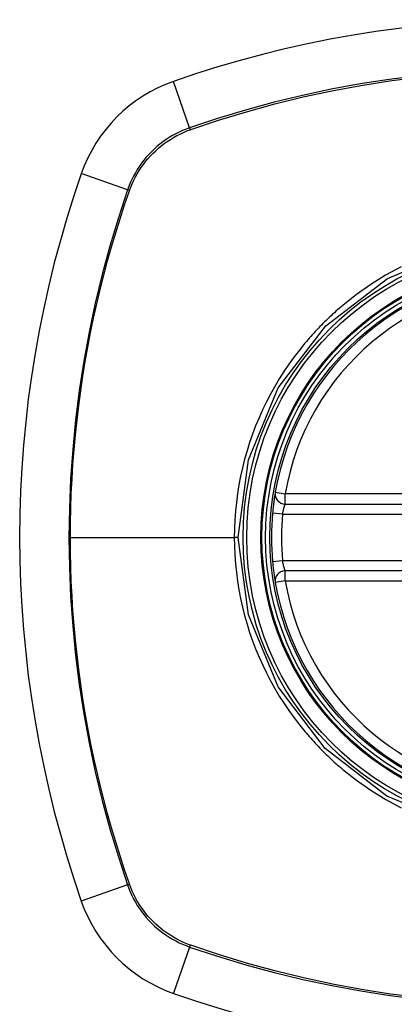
# Model space of a CAD drawing. Header units: inches. Extents: x 25 to 627, y 68 to 290.
# Tile 96 of 250: x 206.969 to 207.412, y 176.08 to 177.241. Entities that reach past the tile are written whole.
import ezdxf

# ---------------------------------------------------------------- set-up
doc = ezdxf.new("R2010")
doc.units = ezdxf.units.IN
doc.header["$MEASUREMENT"] = 0
doc.layers.add('Visible Edges(ANSI)', color=7, linetype='Continuous', lineweight=25)
doc.layers.add('Visible Tangent Edges(ANSI)', color=7, linetype='Continuous', lineweight=25)

msp = doc.modelspace()

# ---------------------------------------------------------------- linework, layer by layer
at = {"layer": 'Visible Edges(ANSI)'}
for p, q in [((207.2828, 176.6702), (207.8764, 176.6702)), ((207.8764, 176.5915), (207.2828, 176.5915))]:
    msp.add_line(p, q, dxfattribs=at)
at = {"layer": 'Visible Edges(ANSI)', "flags": 128}
for points in [[(207.2712, 176.6841), (207.2712, 176.684), (207.2712, 176.6838), (207.2711, 176.6836), (207.2711, 176.6832), (207.271, 176.6827), (207.2709, 176.6822), (207.2708, 176.6815), (207.2706, 176.6807), (207.2705, 176.6799), (207.2704, 176.6789), (207.2702, 176.6779), (207.27, 176.6768), (207.2699, 176.6756), (207.2697, 176.6744), (207.2695, 176.6731), (207.2693, 176.6717), (207.2691, 176.6703), (207.269, 176.6688), (207.2688, 176.6674), (207.2686, 176.6658), (207.2684, 176.6643), (207.2683, 176.6627), (207.2681, 176.6611), (207.268, 176.6595)], [(207.268, 176.6022), (207.2681, 176.6006), (207.2683, 176.599), (207.2684, 176.5974), (207.2686, 176.5959), (207.2688, 176.5943), (207.269, 176.5928), (207.2691, 176.5914), (207.2693, 176.59), (207.2695, 176.5886), (207.2697, 176.5873), (207.2699, 176.5861), (207.27, 176.5849), (207.2702, 176.5838), (207.2704, 176.5828), (207.2705, 176.5818), (207.2706, 176.581), (207.2708, 176.5802), (207.2709, 176.5795), (207.271, 176.579), (207.2711, 176.5785), (207.2711, 176.5782), (207.2712, 176.5779), (207.2712, 176.5777), (207.2712, 176.5777)]]:
    msp.add_lwpolyline(points, dxfattribs=at)
at = {"layer": 'Visible Edges(ANSI)'}
for radius in [0.3199, 0.315]:
    msp.add_circle((207.5796, 176.6309), radius, dxfattribs=at)
for centre, radius, start, end in [((207.5796, 175.9419), 1.2992, 70.7337, 109.2663), ((207.2094, 177.0011), 0.1772, 109.2663, 160.7337), ((208.2686, 176.6309), 1.2992, 160.7337, 199.2663), ((207.5796, 176.6309), 0.313, 9.784, 170.216), ((207.2828, 176.682), 0.0118, 170.216, 270), ((207.5796, 176.6309), 0.313, 174.7499, 185.2501), ((207.2828, 176.5797), 0.0118, 90, 189.784), ((207.5796, 176.6309), 0.313, 189.784, 350.216), ((207.2094, 176.2606), 0.1772, 199.2663, 250.7337), ((207.5796, 177.3198), 1.2992, 250.7337, 289.2663)]:
    msp.add_arc(centre, radius, start, end, dxfattribs=at)
at = {"layer": 'Visible Tangent Edges(ANSI)'}
for p, q in [((207.1701, 177.1137), (207.1509, 177.1683)), ((207.1708, 177.1114), (207.1713, 177.1116)), ((207.0968, 177.0404), (207.0422, 177.0596)), ((207.0989, 177.0392), (207.0991, 177.0397)), ((207.2712, 176.6841), (207.2828, 176.682)), ((207.2828, 176.6702), (207.2828, 176.682)), ((207.8764, 176.682), (207.2828, 176.682)), ((207.2797, 176.6584), (207.268, 176.6595)), ((207.2797, 176.6584), (207.8796, 176.6584)), ((207.0293, 176.6309), (207.2228, 176.6309)), ((207.2274, 176.6309), (207.2228, 176.6309)), ((207.2797, 176.6033), (207.268, 176.6022)), ((207.8796, 176.6033), (207.2797, 176.6033)), ((207.2828, 176.5797), (207.2828, 176.5915)), ((207.2828, 176.5797), (207.2712, 176.5777)), ((207.2828, 176.5797), (207.8764, 176.5797)), ((207.0968, 176.2213), (207.0422, 176.2022)), ((207.0991, 176.2221), (207.0989, 176.2225)), ((207.1713, 176.1501), (207.1708, 176.1503)), ((207.1701, 176.148), (207.1509, 176.0934))]:
    msp.add_line(p, q, dxfattribs=at)
at = {"layer": 'Visible Tangent Edges(ANSI)', "flags": 128}
for points in [[(207.4402, 177.175), (207.4057, 177.1707), (207.3714, 177.1654), (207.3373, 177.1591), (207.3034, 177.1519), (207.2697, 177.1437), (207.2362, 177.1346), (207.203, 177.1246), (207.1701, 177.1137)], [(207.1713, 177.1116), (207.2041, 177.1226), (207.2372, 177.1326), (207.2705, 177.1418), (207.3041, 177.15), (207.338, 177.1573), (207.372, 177.1636), (207.4062, 177.1689), (207.4406, 177.1733)], [(207.1701, 177.1137), (207.1659, 177.1121), (207.1617, 177.1105), (207.1577, 177.1086), (207.1537, 177.1066), (207.1497, 177.1045), (207.1459, 177.1022), (207.1422, 177.0997), (207.1385, 177.0971), (207.135, 177.0944), (207.1315, 177.0916), (207.1282, 177.0886), (207.125, 177.0855), (207.1219, 177.0823), (207.1189, 177.079), (207.1161, 177.0755), (207.1134, 177.072), (207.1108, 177.0683), (207.1083, 177.0646), (207.106, 177.0607), (207.1039, 177.0568), (207.1019, 177.0528), (207.1, 177.0488), (207.0984, 177.0446), (207.0968, 177.0404)], [(207.0991, 177.0397), (207.1006, 177.0438), (207.1023, 177.0478), (207.1042, 177.0518), (207.1061, 177.0557), (207.1083, 177.0595), (207.1105, 177.0632), (207.1129, 177.0669), (207.1155, 177.0704), (207.1181, 177.0739), (207.1209, 177.0772), (207.1238, 177.0805), (207.1269, 177.0836), (207.13, 177.0867), (207.1333, 177.0896), (207.1366, 177.0924), (207.1401, 177.095), (207.1436, 177.0976), (207.1473, 177.1), (207.151, 177.1022), (207.1548, 177.1044), (207.1587, 177.1063), (207.1627, 177.1082), (207.1667, 177.1099), (207.1708, 177.1114)], [(207.0968, 177.0404), (207.0859, 177.0075), (207.0758, 176.9743), (207.0667, 176.9407), (207.0585, 176.9068), (207.0513, 176.8727), (207.045, 176.8384), (207.0397, 176.8039), (207.0353, 176.7693), (207.032, 176.7346), (207.0296, 176.6999), (207.0281, 176.6652), (207.0276, 176.6305), (207.0281, 176.5958), (207.0296, 176.5611), (207.032, 176.5264), (207.0354, 176.4918), (207.0398, 176.4573), (207.0451, 176.4228), (207.0514, 176.3886), (207.0586, 176.3546), (207.0668, 176.3208), (207.0759, 176.2873), (207.0859, 176.2542), (207.0968, 176.2213)], [(207.0293, 176.6309), (207.0294, 176.6482), (207.0298, 176.6654), (207.0304, 176.6827), (207.0312, 176.7), (207.0323, 176.7173), (207.0337, 176.7346), (207.0353, 176.7519), (207.0371, 176.7692), (207.0392, 176.7864), (207.0415, 176.8037), (207.044, 176.8209), (207.0468, 176.838), (207.0499, 176.8551), (207.0532, 176.8722), (207.0567, 176.8892), (207.0605, 176.9062), (207.0645, 176.9231), (207.0687, 176.9399), (207.0732, 176.9567), (207.0779, 176.9733), (207.0828, 176.9899), (207.0879, 177.0064), (207.0933, 177.0228), (207.0989, 177.0392)], [(207.2274, 176.6309), (207.2394, 176.7222), (207.2746, 176.8072), (207.3307, 176.8804), (207.4035, 176.9361), (207.4887, 176.9712)], [(207.4197, 176.9497), (207.4014, 176.9398), (207.3838, 176.9289), (207.3669, 176.9171), (207.3508, 176.9043)], [(207.3508, 176.9043), (207.3488, 176.9026), (207.3468, 176.9009), (207.3448, 176.8992), (207.3428, 176.8975), (207.3409, 176.8957), (207.3389, 176.8939), (207.337, 176.8922), (207.3351, 176.8904), (207.3332, 176.8886), (207.3313, 176.8867), (207.3294, 176.8849), (207.3275, 176.883), (207.3257, 176.8812), (207.3238, 176.8793), (207.322, 176.8774), (207.3202, 176.8755), (207.3184, 176.8736), (207.3166, 176.8716), (207.3148, 176.8697), (207.3131, 176.8677), (207.3113, 176.8657), (207.3096, 176.8638), (207.3079, 176.8618), (207.3062, 176.8597)], [(207.3062, 176.8597), (207.2996, 176.8517), (207.2933, 176.8435), (207.2873, 176.8351), (207.2814, 176.8265), (207.2758, 176.8177), (207.2705, 176.8088), (207.2655, 176.7998), (207.2607, 176.7906), (207.2562, 176.7813), (207.252, 176.7718), (207.248, 176.7623), (207.2443, 176.7526), (207.2409, 176.7429), (207.2378, 176.733), (207.235, 176.7231), (207.2324, 176.713), (207.2302, 176.7029), (207.2282, 176.6927), (207.2266, 176.6824), (207.2252, 176.6721), (207.2242, 176.6618), (207.2234, 176.6515), (207.223, 176.6412), (207.2228, 176.6309)], [(207.2797, 176.6584), (207.2799, 176.6592), (207.28, 176.66), (207.2802, 176.6607), (207.2803, 176.6615), (207.2805, 176.6622), (207.2807, 176.6629), (207.2809, 176.6636), (207.281, 176.6643), (207.2812, 176.665), (207.2814, 176.6656), (207.2816, 176.6662), (207.2817, 176.6668), (207.2819, 176.6673), (207.282, 176.6678), (207.2822, 176.6682), (207.2823, 176.6686), (207.2824, 176.669), (207.2825, 176.6693), (207.2826, 176.6696), (207.2827, 176.6698), (207.2828, 176.67), (207.2828, 176.6701), (207.2828, 176.6702), (207.2828, 176.6702)], [(207.0989, 176.2225), (207.0933, 176.2389), (207.0879, 176.2553), (207.0828, 176.2718), (207.0779, 176.2884), (207.0732, 176.305), (207.0687, 176.3218), (207.0645, 176.3386), (207.0605, 176.3555), (207.0567, 176.3724), (207.0532, 176.3894), (207.0499, 176.4065), (207.0469, 176.4236), (207.0441, 176.4407), (207.0415, 176.4579), (207.0392, 176.4751), (207.0371, 176.4924), (207.0353, 176.5097), (207.0337, 176.527), (207.0323, 176.5443), (207.0312, 176.5616), (207.0304, 176.5789), (207.0298, 176.5962), (207.0294, 176.6136), (207.0293, 176.6309)], [(207.2228, 176.6309), (207.223, 176.6205), (207.2234, 176.6102), (207.2242, 176.5998), (207.2253, 176.5895), (207.2266, 176.5792), (207.2283, 176.569), (207.2302, 176.5588), (207.2325, 176.5487), (207.235, 176.5386), (207.2378, 176.5287), (207.2409, 176.5188), (207.2443, 176.509), (207.248, 176.4994), (207.252, 176.4898), (207.2563, 176.4803), (207.2608, 176.471), (207.2656, 176.4618), (207.2706, 176.4527), (207.2759, 176.4438), (207.2815, 176.4351), (207.2873, 176.4266), (207.2934, 176.4182), (207.2997, 176.41), (207.3062, 176.402)], [(207.488, 176.2907), (207.4029, 176.326), (207.3301, 176.382), (207.2744, 176.4548), (207.2394, 176.5397), (207.2274, 176.6309)], [(207.2828, 176.5915), (207.2828, 176.5915), (207.2828, 176.5916), (207.2828, 176.5917), (207.2827, 176.5919), (207.2826, 176.5921), (207.2825, 176.5924), (207.2824, 176.5927), (207.2823, 176.5931), (207.2822, 176.5935), (207.282, 176.5939), (207.2819, 176.5944), (207.2817, 176.595), (207.2816, 176.5955), (207.2814, 176.5961), (207.2812, 176.5967), (207.281, 176.5974), (207.2809, 176.5981), (207.2807, 176.5988), (207.2805, 176.5995), (207.2803, 176.6002), (207.2802, 176.601), (207.28, 176.6018), (207.2799, 176.6025), (207.2797, 176.6033)], [(207.3062, 176.402), (207.3079, 176.4), (207.3096, 176.398), (207.3113, 176.396), (207.3131, 176.394), (207.3148, 176.3921), (207.3166, 176.3901), (207.3184, 176.3882), (207.3202, 176.3863), (207.322, 176.3844), (207.3238, 176.3825), (207.3256, 176.3806), (207.3275, 176.3787), (207.3294, 176.3769), (207.3312, 176.375), (207.3331, 176.3732), (207.335, 176.3714), (207.337, 176.3696), (207.3389, 176.3678), (207.3408, 176.366), (207.3428, 176.3643), (207.3448, 176.3625), (207.3468, 176.3608), (207.3488, 176.3591), (207.3508, 176.3574)], [(207.3508, 176.3574), (207.367, 176.3446), (207.3839, 176.3327), (207.4015, 176.3219), (207.4197, 176.312)], [(207.0968, 176.2213), (207.0984, 176.2171), (207.1, 176.213), (207.1019, 176.2089), (207.1039, 176.2049), (207.106, 176.201), (207.1083, 176.1971), (207.1108, 176.1934), (207.1134, 176.1898), (207.1161, 176.1862), (207.1189, 176.1828), (207.1219, 176.1794), (207.125, 176.1762), (207.1282, 176.1731), (207.1315, 176.1701), (207.135, 176.1673), (207.1385, 176.1646), (207.1422, 176.162), (207.1459, 176.1596), (207.1498, 176.1573), (207.1537, 176.1551), (207.1577, 176.1531), (207.1617, 176.1513), (207.1659, 176.1496), (207.1701, 176.148)], [(207.1708, 176.1503), (207.1667, 176.1519), (207.1627, 176.1535), (207.1587, 176.1554), (207.1548, 176.1574), (207.151, 176.1595), (207.1473, 176.1618), (207.1436, 176.1642), (207.1401, 176.1667), (207.1366, 176.1694), (207.1333, 176.1721), (207.13, 176.1751), (207.1269, 176.1781), (207.1238, 176.1812), (207.1209, 176.1845), (207.1181, 176.1878), (207.1155, 176.1913), (207.1129, 176.1949), (207.1105, 176.1985), (207.1083, 176.2022), (207.1061, 176.2061), (207.1042, 176.21), (207.1023, 176.2139), (207.1006, 176.218), (207.0991, 176.2221)], [(207.1701, 176.148), (207.203, 176.1371), (207.2363, 176.127), (207.2699, 176.1179), (207.3038, 176.1097), (207.338, 176.1025), (207.3723, 176.0962), (207.4069, 176.0909), (207.4415, 176.0865), (207.4762, 176.0832), (207.511, 176.0808), (207.5457, 176.0793)], [(207.4419, 176.0883), (207.4073, 176.0926), (207.3729, 176.098), (207.3386, 176.1043), (207.3046, 176.1116), (207.2708, 176.1199), (207.2373, 176.129), (207.2041, 176.1391), (207.1713, 176.1501)]]:
    msp.add_lwpolyline(points, dxfattribs=at)
at = {"layer": 'Visible Tangent Edges(ANSI)'}
for radius in [0.3464, 0.3422, 0.3254, 0.3242]:
    msp.add_circle((207.5796, 176.6309), radius, dxfattribs=at)
for start, end in [(9.784, 170.216), (174.7499, 185.2501), (189.784, 350.216)]:
    msp.add_arc((207.5796, 176.6309), 0.3012, start, end, dxfattribs=at)
for centre, major_axis, start_param, end_param in [((207.1717, 177.109), (0.00321, -0.00931), 4.18856, 4.452267), ((207.1015, 177.0388), (0.00931, -0.00321), 1.830918, 2.094625), ((207.1015, 176.2229), (0.00931, 0.00321), 4.18856, 4.452267), ((207.1717, 176.1527), (0.00321, 0.00931), 1.830918, 2.094625)]:
    msp.add_ellipse(centre, major_axis=major_axis, ratio=0.002592, start_param=start_param, end_param=end_param, dxfattribs=at)

doc.saveas('drawing.dxf')
